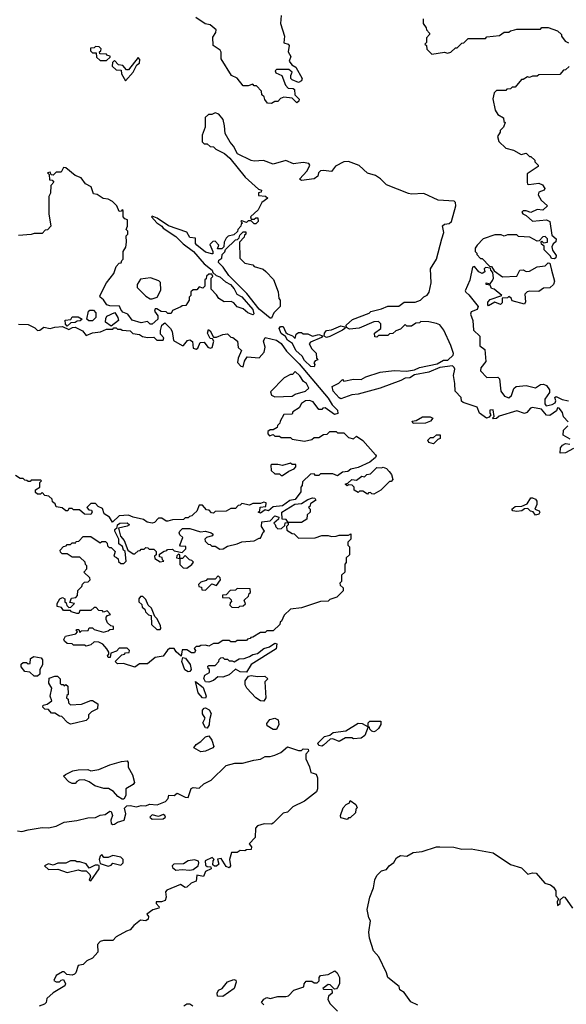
# Model space of a CAD drawing. Extents: x 2673034 to 2765626, y 830478 to 954748.
# Tile 121 of 126: x 2709222 to 2712700, y 934054 to 940320. Entities that reach past the tile are written whole.
import ezdxf

# ---------------------------------------------------------------- set-up
doc = ezdxf.new("R2010")
doc.units = 0

msp = doc.modelspace()

# ---------------------------------------------------------------- linework, layer by layer
at = {"layer": '0CON05XD'}
for points in [[(2710885, 940346.2), (2710880.6, 940295), (2710906.2, 940215), (2710903, 940173), (2710930, 940165), (2710937.5, 940155), (2710930, 940115), (2710947.5, 940085), (2710937.5, 940055), (2710953.6, 940033.6), (2710978.3, 940018.3), (2711020, 939945), (2711015, 939930), (2710995, 939920), (2710955, 939937.5), (2710947.5, 939945), (2710947.5, 939965), (2710956.4, 939986.4), (2710935, 940002.5), (2710855, 940002.5), (2710847.5, 939995), (2710851.7, 939981.7), (2710890, 939965), (2710913, 939903), (2710930, 939885), (2710961.7, 939881.7), (2710970, 939875), (2710972.5, 939842.5), (2711000, 939815), (2710998.3, 939801.7), (2710985, 939790), (2710955, 939820), (2710902.5, 939827.5), (2710881.7, 939818.3), (2710865, 939800), (2710845, 939800), (2710825, 939787.5), (2710798.3, 939788.3), (2710781.7, 939811.7), (2710778.3, 939828.3), (2710761.7, 939841.7), (2710760, 939865), (2710728.3, 939898.3), (2710715, 939900), (2710705, 939910), (2710675, 939900), (2710645, 939900), (2710605, 939947.5), (2710570, 939965), (2710505, 940070), (2710503.3, 940113.3), (2710497.5, 940125), (2710453.8, 940155), (2710450.7, 940209.3), (2710470.7, 940239.3), (2710472.5, 940255), (2710435, 940287.5), (2710403, 940293), (2710342.5, 940335)], [(2711790, 940325), (2711790, 940295), (2711808.3, 940268.3), (2711810, 940255), (2711830, 940235), (2711830, 940225), (2711810, 940205), (2711810, 940175), (2711800, 940165), (2711810, 940155), (2711811.7, 940131.7), (2711845, 940100), (2711925, 940112.5), (2711945, 940107.5), (2711965, 940112.5), (2711995, 940140), (2712005, 940140), (2712035, 940170), (2712048.3, 940171.7), (2712075, 940200), (2712185, 940200), (2712195, 940210), (2712275, 940220), (2712305, 940240), (2712335, 940240), (2712345, 940250), (2712370, 940255)], [(2712370, 940255), (2712385, 940260), (2712535, 940260), (2712545, 940270), (2712585, 940270), (2712645, 940250), (2712670, 940225), (2712670, 940215), (2712693.6, 940183.6), (2712715, 940172.5)], [(2709775, 940060), (2709798.3, 940081.7), (2709798.3, 940088.3), (2709781.7, 940091.7), (2709775, 940100), (2709731.7, 940101.7), (2709730, 940115), (2709738.3, 940121.7), (2709740, 940135), (2709728.3, 940148.3), (2709705, 940150), (2709695, 940140), (2709671.7, 940138.3), (2709671.7, 940121.7), (2709685, 940110), (2709708.3, 940108.3), (2709711.7, 940081.7), (2709735, 940060), (2709775, 940060)], [(2709895, 939930), (2709945, 939986.7), (2709966.7, 940033.3), (2709985, 940042.5), (2709986.1, 940066.1), (2709975, 940080), (2709915, 940000), (2709901.7, 940001.7), (2709878.3, 940028.3), (2709851.7, 940031.7), (2709825, 940060), (2709811.7, 940048.3), (2709810, 940025), (2709835, 940000), (2709868.3, 939998.3), (2709870, 939975), (2709895, 939930)], [(2712718.3, 940021.7), (2712695, 940000), (2712681.7, 939998.3), (2712658.3, 939971.7), (2712525, 939970), (2712515, 939960), (2712485, 939960), (2712465, 939952.5), (2712453, 939957), (2712425, 939940), (2712415, 939940), (2712375, 939890), (2712355, 939890), (2712345, 939880), (2712321.7, 939878.3), (2712315, 939870), (2712255, 939870), (2712240, 939855), (2712233, 939817), (2712247.5, 939745), (2712265, 939717.5), (2712300, 939695), (2712303, 939673), (2712310, 939665), (2712300, 939635), (2712280, 939615), (2712280, 939605), (2712263, 939577), (2712270, 939545), (2712315, 939502.5), (2712365, 939490), (2712413, 939463), (2712445, 939470), (2712465, 939450), (2712475, 939450), (2712500, 939425), (2712500, 939415), (2712510, 939405), (2712520, 939395), (2712520, 939385), (2712451.7, 939338.3), (2712450, 939285), (2712454, 939274), (2712461.7, 939271.7), (2712525, 939280), (2712549.3, 939269.3), (2712562.5, 939245), (2712560, 939235), (2712525, 939222.5), (2712520, 939205), (2712540.7, 939170.7), (2712580, 939135), (2712551.7, 939108.3), (2712515, 939111.2), (2712475, 939093.3), (2712445, 939103.3), (2712425, 939102.5), (2712417.5, 939095), (2712422.5, 939085), (2712445, 939073.8), (2712485, 939038.8), (2712575, 939046), (2712596.2, 939036.2), (2712608.3, 938948.3), (2712636.2, 938925), (2712633.6, 938906.4), (2712616.7, 938893.3), (2712607.5, 938875), (2712613, 938853), (2712635, 938820), (2712632.5, 938805), (2712625, 938797.5), (2712605, 938800), (2712600, 938815), (2712560, 938855), (2712558.3, 938878.3), (2712541.7, 938891.7), (2712540, 938905), (2712545, 938910), (2712555, 938900), (2712580, 938905), (2712580, 938925), (2712565, 938940), (2712551.7, 938938.3), (2712528.3, 938911.7), (2712515, 938910), (2712467, 938937), (2712395, 938940), (2712385, 938950), (2712325, 938950), (2712305, 938942.5), (2712285, 938950), (2712245, 938950), (2712170, 938925), (2712132.5, 938885), (2712120, 938865), (2712120, 938845), (2712130, 938835), (2712130, 938825), (2712155, 938800), (2712165, 938800), (2712211.7, 938751.7), (2712225, 938750), (2712241.7, 938721.7), (2712295, 938682.5), (2712385, 938687.5), (2712403.8, 938726.2), (2712425, 938727.5), (2712445, 938717.5), (2712465, 938720), (2712515, 938747.5), (2712565, 938753.3), (2712585, 938773.3), (2712595, 938770), (2712606.2, 938725), (2712625.7, 938655.7), (2712618.8, 938635), (2712595, 938614), (2712555, 938611.2), (2712525, 938591.2), (2712465, 938593.3), (2712451.7, 938588.3), (2712436.7, 938573.3), (2712440, 938525), (2712435, 938510), (2712355, 938530), (2712348.3, 938548.3), (2712335, 938557.5), (2712325, 938550), (2712291.7, 938548.3), (2712291.7, 938518.3), (2712281.7, 938508.3), (2712245, 938522.5), (2712205, 938500), (2712200, 938505), (2712201.7, 938521.7), (2712215, 938540), (2712290, 938565), (2712240, 938605), (2712225, 938610), (2712215, 938630), (2712190, 938635), (2712190, 938645), (2712215, 938640), (2712230.7, 938659.3), (2712237.5, 938675), (2712231.7, 938711.7), (2712220, 938725), (2712218.3, 938738.3), (2712185, 938742.5), (2712177.5, 938735), (2712181.2, 938715), (2712164.5, 938704.5), (2712142.5, 938715), (2712115, 938750), (2712102.5, 938745), (2712087.1, 938662.9), (2712057.5, 938595), (2712060, 938585), (2712079.5, 938569.5), (2712140, 938495), (2712132.5, 938475), (2712095, 938460), (2712090, 938445), (2712104.3, 938405), (2712110, 938345), (2712150, 938305), (2712150, 938245), (2712181.7, 938221.7), (2712188, 938145), (2712156, 938105), (2712153.8, 938085), (2712195, 938042.5), (2712265, 938044.2), (2712275.7, 938035), (2712283.3, 937955), (2712307.5, 937925), (2712333.6, 937913.6), (2712350.7, 937929.3), (2712366.4, 937973.6), (2712380, 937985), (2712445, 937991.4), (2712503, 937977), (2712535, 937997.5), (2712555, 938000), (2712575, 937992.5), (2712593.3, 937965), (2712592.5, 937947.5), (2712563.3, 937905), (2712562.5, 937875), (2712571.7, 937861.7), (2712610, 937870), (2712629.3, 937880.7), (2712633.3, 937895), (2712627.5, 937915), (2712635, 937922.5), (2712673.6, 937903.6), (2712715, 937893.3)], [(2712711.7, 937761.7), (2712683, 937793), (2712675, 937820), (2712655, 937847.5), (2712645, 937850), (2712638.3, 937831.7), (2712595, 937800), (2712575, 937802.5), (2712541.7, 937841.7), (2712485, 937852.5), (2712471.7, 937848.3), (2712449.5, 937820.5), (2712435, 937813.3), (2712385, 937830), (2712273.6, 937796.4), (2712255, 937782.5), (2712235, 937780), (2712230, 937785), (2712240, 937795), (2712235, 937837.5), (2712212.5, 937835), (2712212.5, 937815), (2712220, 937805), (2712210, 937790), (2712193, 937783), (2712147.5, 937815), (2712133, 937853), (2712043.6, 937883.6), (2712032.5, 937892.5), (2712030, 937915), (2711992, 937955), (2711991.2, 938005), (2711982, 938055), (2711991.2, 938095), (2711987.5, 938107.5), (2711975, 938116.2), (2711895, 938106.7), (2711825, 938077.5), (2711735, 938060), (2711705, 938040.8), (2711675, 938038.8), (2711646.9, 938023.1), (2711515, 937976), (2711375, 937936), (2711335, 937933.3), (2711265, 937907.5), (2711255, 937913.3), (2711216.7, 937955), (2711210, 937985), (2711253, 938007), (2711275, 938030), (2711285, 938020), (2711345, 938032.5), (2711395, 938030), (2711425, 938046.7), (2711515, 938076.2), (2711605, 938086.7), (2711683, 938083), (2711735, 938092.5), (2711765, 938106.7), (2711879.3, 938130.7), (2711917.7, 938152.3), (2711946.4, 938153.6), (2711980, 938185), (2711982.5, 938195), (2711965.8, 938245.8), (2711920, 938345), (2711895, 938377.5), (2711875, 938387.5), (2711825, 938397.5), (2711775, 938400), (2711765, 938390), (2711741.7, 938388.3), (2711715, 938370), (2711685, 938370), (2711675, 938380), (2711645, 938350), (2711615, 938340), (2711597, 938323), (2711575, 938320), (2711565, 938310), (2711505, 938310), (2711495, 938300), (2711481.7, 938301.7), (2711480, 938325), (2711520, 938355), (2711520, 938385), (2711505, 938400), (2711475, 938397.5), (2711383, 938357), (2711320.7, 938350.7), (2711301.7, 938361.7), (2711300, 938375), (2711338.8, 938411.2), (2711445, 938453.3), (2711456.2, 938463.8), (2711525, 938480), (2711565, 938496.7), (2711635, 938496.7), (2711668.1, 938521.9), (2711738.3, 938521.7), (2711772.5, 938535), (2711793.6, 938556.4), (2711815, 938567.5), (2711827.5, 938585), (2711841.2, 938645), (2711836.2, 938735), (2711874.2, 938795), (2711907.5, 938925), (2711920, 938965), (2711911.7, 939008.3), (2711925, 939018.8), (2711955, 939023.3), (2711968.8, 939035), (2711998, 939135), (2711996, 939156), (2711986, 939166), (2711885, 939171.2), (2711793, 939213), (2711715, 939208.8), (2711695, 939213.8), (2711555, 939270), (2711517.3, 939307.3), (2711485, 939328.8), (2711435, 939343.8), (2711382.3, 939392.3), (2711315, 939416.7), (2711285, 939416), (2711232.5, 939387.5), (2711206.4, 939353.6), (2711155, 939361.2), (2711135, 939358), (2711122.5, 939345), (2711120, 939325), (2711095, 939307.5), (2711015, 939297.5), (2711002.5, 939305), (2711051.1, 939358.9), (2711068, 939395), (2711062.5, 939405), (2711025, 939411.2), (2710965, 939402.5), (2710915, 939423.3), (2710835, 939400), (2710773, 939423), (2710715, 939418.8), (2710695, 939423.8), (2710607, 939467), (2710582.5, 939515), (2710560.5, 939540.5), (2710528.8, 939595), (2710525.8, 939645), (2710515.7, 939685.7), (2710488.8, 939718.8), (2710465, 939726.2), (2710445, 939717.5), (2710423, 939717), (2710403, 939697), (2710402.5, 939635), (2710382.5, 939585), (2710383, 939543), (2710395, 939530), (2710415, 939530), (2710433, 939513), (2710455, 939510), (2710470, 939495), (2710525, 939467.5), (2710559.3, 939439.3), (2710657, 939317), (2710741.7, 939241.7), (2710760, 939235), (2710758.3, 939221.7), (2710741.7, 939218.3), (2710741.7, 939201.7), (2710787, 939197), (2710800, 939185), (2710763.6, 939156.4), (2710740, 939110), (2710690, 939065), (2710695, 939050), (2710715, 939050), (2710725, 939060), (2710738.3, 939058.3), (2710740, 939035), (2710725, 939020), (2710715, 939020), (2710695, 939040), (2710675, 939040), (2710665, 939030), (2710635, 939040), (2710630, 939035), (2710640, 939025), (2710631.7, 939018.3), (2710630, 939005), (2710610, 938985), (2710608.3, 938971.7), (2710585, 938950), (2710548.3, 938941.7), (2710535, 938930), (2710522.5, 938905), (2710520, 938875), (2710508.3, 938861.7), (2710481.7, 938861.7), (2710490, 938885), (2710465, 938910), (2710451.7, 938908.3), (2710431.7, 938888.3), (2710450, 938845), (2710450, 938830), (2710445, 938830), (2710405, 938840.8), (2710348.8, 938885), (2710340, 938895), (2710340, 938930), (2710304.4, 938934.4), (2710285, 938968), (2710168.3, 939008.3), (2710096.8, 939056.8)], [(2710096.8, 939056.8), (2710065, 939070), (2710060, 939065), (2710095, 939027.5), (2710126.4, 939006.4), (2710135, 938992.5), (2710215, 938941.2), (2710262.7, 938892.7), (2710328.8, 938845), (2710396.7, 938766.7), (2710447.5, 938725), (2710451.7, 938711.7), (2710471.7, 938691.7), (2710495, 938682.5), (2710531.2, 938651.2), (2710563.3, 938635), (2710587.3, 938607.3), (2710603.6, 938573.6), (2710635, 938556.2), (2710705.6, 938475.6), (2710712.5, 938447.5), (2710705, 938442.5), (2710674.2, 938454.2), (2710645, 938480), (2710605, 938492.5), (2710585, 938517.5), (2710567, 938527), (2710523.6, 938523.6), (2710490, 938545), (2710475, 938570), (2710440, 938605), (2710440, 938675), (2710450, 938685), (2710445, 938700), (2710425, 938700), (2710411.7, 938688.3), (2710408.3, 938671.7), (2710400, 938665), (2710400, 938625), (2710388.3, 938611.7), (2710365, 938620), (2710348.3, 938601.7), (2710325, 938600), (2710311.7, 938588.3), (2710310, 938565), (2710300, 938555), (2710300, 938535), (2710278.3, 938501.7), (2710255, 938500), (2710248.3, 938491.7), (2710195, 938470), (2710185, 938450), (2710165, 938450), (2710155, 938460), (2710123, 938463), (2710095, 938480), (2710085, 938480), (2710080, 938465), (2710100, 938435), (2710100, 938415), (2710065, 938382.5), (2710051.7, 938381.7), (2710035, 938400), (2709995, 938390), (2709937.5, 938407.5), (2709910, 938445), (2709877.7, 938457.7), (2709866.2, 938475), (2709856.2, 938496.2), (2709795, 938498.8), (2709775.9, 938505.9), (2709755, 938536.7), (2709733.6, 938553.6), (2709733, 938563), (2709773.9, 938646.1), (2709820, 938705), (2709835, 938750), (2709855, 938770), (2709868.3, 938771.7), (2709871.7, 938788.3), (2709880, 938795), (2709880, 938845), (2709897, 938873), (2709902.5, 938905), (2709900, 938945), (2709910, 938955), (2709910, 938975), (2709900, 938985), (2709907.5, 939005), (2709907, 939047), (2709891.7, 939051.7), (2709880, 939065), (2709880, 939105), (2709875, 939110), (2709868.3, 939101.7), (2709855, 939100), (2709840, 939135), (2709813, 939163), (2709785, 939177.5), (2709753, 939183), (2709715, 939206.7), (2709691.7, 939211.7), (2709676, 939256), (2709640, 939275), (2709613, 939313), (2709575, 939327.5), (2709515, 939377.5), (2709501.7, 939378.3), (2709485, 939350), (2709455, 939350), (2709435, 939330), (2709421.7, 939331.7), (2709415, 939350), (2709400, 939345), (2709410, 939335), (2709411.7, 939301.7), (2709428.3, 939298.3), (2709440, 939285), (2709420, 939265), (2709417.5, 939215), (2709407.5, 939195), (2709407.5, 939085), (2709420, 939005), (2709398.3, 938981.7), (2709385, 938980), (2709365, 938960), (2709315, 938960), (2709295, 938952.5), (2709215, 938947.5)], [(2710825, 938420), (2710815, 938420), (2710746.8, 938476.8), (2710666.4, 938576.4), (2710551.9, 938691.9), (2710515.9, 938745.9), (2710487.5, 938775), (2710490, 938790), (2710508.3, 938801.7), (2710510, 938825), (2710527, 938843), (2710531.7, 938858.3), (2710595, 938920), (2710608.3, 938921.7), (2710618.3, 938931.7), (2710621.7, 938948.3), (2710645, 938970), (2710660, 938970), (2710660, 938955), (2710651.7, 938948.3), (2710650, 938935), (2710620, 938905), (2710621.7, 938801.7), (2710655, 938770), (2710705, 938760), (2710715, 938750), (2710771.7, 938731.7), (2710788.3, 938718.3), (2710837, 938667), (2710867, 938587), (2710870, 938545), (2710880, 938535), (2710880, 938495), (2710840, 938455), (2710825, 938420)], [(2710065, 938542.5), (2710096.4, 938553.6), (2710120.7, 938599.3), (2710117, 938647), (2710107, 938657), (2710055, 938677.5), (2709991.7, 938668.3), (2709970, 938635), (2709970, 938615), (2710025, 938560), (2710053, 938543), (2710065, 938542.5)], [(2709663, 938403), (2709650, 938415), (2709660, 938465), (2709668.3, 938471.7), (2709691.7, 938471.7), (2709707.5, 938455), (2709707.5, 938425), (2709685, 938403.3), (2709663, 938403)], [(2709805, 938370), (2709767.5, 938395), (2709770.7, 938419.3), (2709777, 938433), (2709827.5, 938457.5), (2709847.5, 938425), (2709850, 938405), (2709805, 938370)], [(2709215, 938382.5), (2709275, 938380), (2709318.3, 938358.3), (2709335, 938342.5), (2709350, 938345), (2709375, 938363.3), (2709415, 938353.8), (2709445, 938363.3), (2709495, 938367.5), (2709535, 938347.5), (2709558.3, 938361.7), (2709575, 938363.8), (2709620.8, 938340.8), (2709645, 938310), (2709685, 938326.7), (2709736.1, 938333.9), (2709775, 938350), (2709815, 938350), (2709821.7, 938358.3), (2709835, 938360), (2709845, 938350), (2709865, 938350), (2709873.6, 938343.6), (2709925, 938340), (2709943, 938323), (2709985, 938317.5), (2710003, 938303), (2710035, 938297.5), (2710075, 938300), (2710095, 938280), (2710135, 938280), (2710140, 938295), (2710118.3, 938318.3), (2710117, 938343), (2710127.5, 938375), (2710145, 938390), (2710182.5, 938355), (2710192.5, 938335), (2710201.7, 938278.3), (2710255, 938247.5), (2710265, 938247.5), (2710290.7, 938279.3), (2710305, 938282.5), (2710322.5, 938272.5), (2710325, 938230), (2710345, 938222.5), (2710355, 938230), (2710370, 938265), (2710395, 938267.5), (2710420, 938235), (2710435, 938230), (2710446.1, 938233.9), (2710457.5, 938275), (2710448.3, 938288.3), (2710435, 938290), (2710417.5, 938325), (2710422.5, 938347.5), (2710435, 938340), (2710455, 938300), (2710475, 938300), (2710515, 938317.5), (2710545, 938320), (2710565, 938300), (2710578.3, 938298.3), (2710607.5, 938275), (2710613, 938233), (2710632.5, 938215), (2710612.5, 938165), (2710608.3, 938138.3), (2710630, 938115), (2710645, 938110), (2710653, 938147), (2710670, 938175), (2710745, 938167.5), (2710777.5, 938205), (2710783.3, 938235), (2710773.6, 938273.6), (2710785, 938297.5), (2710855, 938281.2), (2710885, 938258.8), (2710920.5, 938210.5), (2710999.5, 938129.5), (2711185, 937912), (2711209.5, 937869.5), (2711243.8, 937835), (2711246.7, 937813.3), (2711225, 937807.5), (2711165, 937850), (2711151.7, 937848.3), (2711145, 937840), (2711125, 937840), (2711088.3, 937888.3), (2711067, 937897), (2711040, 937895), (2711015, 937876.7), (2710999.3, 937850.7), (2710960, 937825), (2710955, 937810), (2710903.6, 937806.4), (2710880, 937765), (2710878.3, 937751.7), (2710861.7, 937738.3), (2710860, 937725), (2710835, 937710), (2710815, 937710), (2710801.7, 937698.3), (2710800, 937685), (2710811.7, 937671.7), (2710835, 937680), (2710845, 937670), (2710875, 937670), (2710885, 937660), (2710945, 937660), (2710955, 937650), (2711035, 937637.5), (2711081.7, 937648.3), (2711095, 937660), (2711125, 937660), (2711155, 937680), (2711178.3, 937681.7), (2711195, 937700), (2711235, 937700), (2711245, 937690), (2711285, 937690), (2711315, 937660), (2711345, 937652.5), (2711365, 937670), (2711405, 937641.2), (2711485, 937551.2), (2711489.2, 937545), (2711485, 937533.8), (2711450, 937505), (2711375, 937470.8), (2711330, 937460), (2711310, 937445), (2711275, 937440), (2711245, 937417.5), (2711215, 937430), (2711135, 937430), (2711125, 937420), (2711105, 937420), (2711095, 937430), (2711071.7, 937428.3), (2711021.7, 937378.3), (2711020, 937355), (2711010, 937345), (2711010, 937315), (2710975, 937266.7), (2710940.5, 937259.5), (2710895, 937226.7), (2710835, 937220), (2710805, 937193.3), (2710785, 937200), (2710755, 937180), (2710740, 937185), (2710750, 937195), (2710751.7, 937218.3), (2710788.3, 937221.7), (2710790, 937245), (2710775, 937250), (2710755, 937240), (2710705, 937240), (2710685, 937230), (2710635, 937240), (2710625, 937230), (2710611.7, 937228.3), (2710595, 937210), (2710565, 937210), (2710535, 937192.5), (2710465, 937190), (2710455, 937180), (2710441.7, 937181.7), (2710428.3, 937198.3), (2710411.7, 937201.7), (2710385, 937230), (2710365, 937230), (2710348.3, 937191.7), (2710330, 937175), (2710318.3, 937161.7), (2710301.7, 937158.3), (2710295, 937150), (2710275, 937150), (2710265, 937140), (2710195, 937137.5), (2710165, 937127.5), (2710155, 937127.5), (2710127, 937147), (2710105, 937147.5), (2710079.4, 937120.6), (2710065, 937116), (2710032.7, 937122.7), (2710008.8, 937138.8), (2709945, 937153.8), (2709915, 937167.5), (2709855, 937163.3), (2709813, 937123), (2709793.8, 937155), (2709758.8, 937175), (2709749.3, 937209.3), (2709721.7, 937221.7), (2709705, 937240), (2709675, 937240), (2709650, 937215), (2709661.7, 937201.7), (2709678.3, 937198.3), (2709682.5, 937185), (2709675, 937170), (2709633.8, 937173.8), (2709601.7, 937201.7), (2709565, 937200), (2709555, 937210), (2709535, 937210), (2709527.5, 937195), (2709515, 937193.3), (2709492.5, 937212.5), (2709455, 937220), (2709448.3, 937238.3), (2709431.7, 937251.7), (2709428.3, 937268.3), (2709408.3, 937288.3), (2709381.7, 937291.7), (2709365, 937310), (2709355, 937300), (2709335, 937300), (2709321.7, 937311.7), (2709321.7, 937328.3), (2709350, 937345), (2709350, 937375), (2709360, 937385), (2709355, 937390), (2709295, 937390), (2709288.3, 937381.7), (2709275, 937380), (2709268.3, 937388.3), (2709255, 937390), (2709245, 937400), (2709225, 937400), (2709195, 937420)], [(2709525, 938370), (2709513, 938383), (2709511.7, 938408.3), (2709548.3, 938411.7), (2709555, 938430), (2709595, 938430), (2709620, 938415), (2709607, 938403), (2709588.3, 938401.7), (2709575, 938392.5), (2709548.3, 938391.7), (2709525, 938370)], [(2711175, 938297.5), (2711160, 938305), (2711161.2, 938325), (2711175, 938341.2), (2711205, 938346), (2711265, 938371.2), (2711290, 938365), (2711290, 938355), (2711276.2, 938343.8), (2711195, 938303.3), (2711175, 938297.5)], [(2711095, 938110), (2711075, 938113.8), (2711035, 938150), (2711019.2, 938179.2), (2710978.8, 938215), (2710958.3, 938258.3), (2710925, 938281.2), (2710913.8, 938303.8), (2710885, 938323.8), (2710872.5, 938355), (2710881.7, 938368.3), (2710898.3, 938368.3), (2710915, 938330), (2710925, 938320), (2710958.3, 938308.3), (2710975, 938290), (2710981.7, 938318.3), (2710995, 938330), (2711015, 938330), (2711025, 938320), (2711055, 938320), (2711085, 938306.7), (2711125.8, 938315.8), (2711148.3, 938308.3), (2711143.3, 938296.7), (2711073, 938267), (2711063, 938257), (2711080, 938225), (2711108.3, 938198.3), (2711110, 938165), (2711120, 938155), (2711101.7, 938148.3), (2711093, 938137), (2711100, 938125), (2711095, 938110)], [(2710845, 937920), (2710955, 937923.8), (2710975, 937937.5), (2711040, 937955), (2711062.5, 937975), (2711046.7, 938005), (2711028.3, 938018.3), (2711005, 938052.5), (2710975, 938080), (2710957, 938063), (2710945, 938062.5), (2710905, 938040), (2710818.3, 937951.7), (2710825, 937930), (2710845, 937920)], [(2711725, 937750), (2711720, 937765), (2711745, 937770), (2711785, 937793.3), (2711833, 937793), (2711850, 937785), (2711836.7, 937765), (2711805, 937752), (2711725, 937750)], [(2712725, 937650), (2712680, 937675), (2712683, 937707), (2712710, 937735)], [(2711855, 937620), (2711825, 937630), (2711820, 937645), (2711835, 937660), (2711855, 937660), (2711875, 937677.5), (2711898.3, 937678.3), (2711897.5, 937655), (2711881.7, 937648.3), (2711855, 937620)], [(2712745, 937590), (2712695, 937562.5), (2712661.7, 937561.7), (2712662.5, 937595), (2712675, 937612.5), (2712695, 937622.5), (2712721.7, 937618.3)], [(2710895, 937420), (2710935, 937447.5), (2710968.3, 937461.7), (2710980, 937475), (2710978.3, 937488.3), (2710955, 937490), (2710945, 937497.5), (2710895, 937482.5), (2710865, 937490), (2710825, 937490), (2710820, 937485), (2710821.7, 937451.7), (2710845, 937430), (2710875, 937430), (2710885, 937420), (2710895, 937420)], [(2711475, 937300), (2711461.7, 937301.7), (2711455, 937310), (2711441.7, 937308.3), (2711435, 937300), (2711405, 937320), (2711385, 937320), (2711375, 937310), (2711350, 937325), (2711350, 937345), (2711338.3, 937358.3), (2711315, 937360), (2711305, 937352.5), (2711292.5, 937365), (2711310, 937370), (2711335, 937393.3), (2711365, 937390), (2711400, 937415), (2711415, 937410), (2711430, 937425), (2711455, 937430), (2711495, 937470), (2711525, 937467.5), (2711535, 937472.5), (2711555, 937463.8), (2711573.8, 937445), (2711588, 937425), (2711596.7, 937393.3), (2711585, 937380), (2711575, 937380), (2711520, 937325), (2711475, 937300)], [(2711015, 937120), (2710930, 937120), (2710918.3, 937138.3), (2710891.7, 937141.7), (2710890, 937185), (2710972.3, 937237.7), (2711015, 937240), (2711055, 937266.2), (2711085, 937276.2), (2711100, 937275), (2711107, 937263), (2711071.7, 937238.3), (2711068.3, 937221.7), (2711060, 937215), (2711070, 937205), (2711070, 937185), (2711051.7, 937168.3), (2711048.3, 937141.7), (2711015, 937120)], [(2712505, 937167.5), (2712488.3, 937188.3), (2712473, 937193), (2712455, 937210), (2712435, 937207.5), (2712416.1, 937193.9), (2712385, 937190), (2712360, 937195), (2712352.5, 937205), (2712375, 937221.2), (2712416.7, 937223.3), (2712450.7, 937239.3), (2712473.6, 937276.4), (2712485, 937277.5), (2712505, 937267.5), (2712512.5, 937255), (2712512.5, 937235), (2712500, 937205), (2712527.5, 937195), (2712532.5, 937185), (2712525, 937172.5), (2712505, 937167.5)], [(2709955, 936200), (2709881.7, 936221.7), (2709845, 936220), (2709830, 936235), (2709871.7, 936278.3), (2709888.3, 936281.7), (2709895, 936290), (2709918.3, 936291.7), (2709920, 936305), (2709905, 936320), (2709855, 936320), (2709838.3, 936301.7), (2709801.7, 936288.3), (2709798.3, 936261.7), (2709785, 936260), (2709780, 936275), (2709788.3, 936281.7), (2709790, 936295), (2709777, 936317), (2709750, 936345), (2709725, 936357.5), (2709695, 936360), (2709675, 936342.5), (2709645, 936332.5), (2709635, 936340), (2709565, 936340), (2709555, 936347.5), (2709525, 936350), (2709506.7, 936365), (2709503.6, 936376.4), (2709513.6, 936396.4), (2709578.3, 936411.7), (2709590, 936425), (2709580, 936435), (2709585, 936440), (2709598.3, 936438.3), (2709605, 936420), (2709615, 936430), (2709658.3, 936431.7), (2709665, 936450), (2709685, 936450), (2709695, 936440), (2709755, 936422.5), (2709785, 936430), (2709795, 936440), (2709818.3, 936441.7), (2709818.3, 936458.3), (2709801.7, 936461.7), (2709781.7, 936481.7), (2709773, 936503), (2709773, 936517), (2709781.7, 936528.3), (2709800, 936535), (2709778.3, 936558.3), (2709755, 936550), (2709748.3, 936558.3), (2709725, 936560), (2709708.3, 936578.3), (2709695, 936580), (2709675, 936560), (2709605, 936560), (2709598.3, 936541.7), (2709585, 936540), (2709551.7, 936551.7), (2709545, 936560), (2709500, 936560), (2709488.3, 936578.3), (2709460, 936585), (2709460, 936605), (2709477.5, 936635), (2709495, 936642.5), (2709510, 936635), (2709510, 936615), (2709518.3, 936608.3), (2709521.7, 936591.7), (2709535, 936580), (2709548.3, 936581.7), (2709570, 936605), (2709541.7, 936611.7), (2709551.7, 936638.3), (2709578.3, 936641.7), (2709590, 936655), (2709591.7, 936688.3), (2709618.3, 936711.7), (2709621.7, 936728.3), (2709635, 936740), (2709658.3, 936741.7), (2709670, 936755), (2709668.3, 936768.3), (2709630, 936805), (2709650, 936825), (2709650, 936845), (2709641.7, 936851.7), (2709638.3, 936868.3), (2709605, 936900), (2709555, 936900), (2709525, 936920), (2709491.7, 936921.7), (2709481.7, 936931.7), (2709480, 936945), (2709501.7, 936968.3), (2709518.3, 936971.7), (2709525, 936980), (2709545, 936980), (2709555, 936990), (2709578.3, 936991.7), (2709581.7, 936998.3), (2709598.3, 937001.7), (2709625, 937030), (2709675, 937030), (2709735, 936990), (2709745, 937000), (2709768.3, 936998.3), (2709778.3, 936988.3), (2709781.7, 936971.7), (2709791.7, 936961.7), (2709805, 936960), (2709830, 936935), (2709820, 936905), (2709838.3, 936898.3), (2709848.3, 936888.3), (2709851.7, 936871.7), (2709865, 936860), (2709885, 936860), (2709900, 936875), (2709892.5, 936935), (2709882.5, 936945), (2709876.7, 936966.7), (2709853.9, 936983.9), (2709853.3, 937013.3), (2709827.5, 937065), (2709827.5, 937075), (2709841.7, 937088.3), (2709843.9, 937106.1), (2709860, 937115), (2709905, 937118), (2709920, 937105), (2709905, 937096.2), (2709850, 937085), (2709863.3, 937033.3), (2709885.9, 937005.9), (2709910, 936945), (2709945, 936920), (2709955, 936920), (2709975, 936940), (2709988.3, 936941.7), (2709995, 936950), (2710015, 936950), (2710025, 936960), (2710038.3, 936958.3), (2710045, 936950), (2710075, 936950), (2710090, 936935), (2710090, 936915), (2710080, 936905), (2710081.7, 936891.7), (2710115, 936870), (2710140, 936875), (2710131.7, 936881.7), (2710128.3, 936898.3), (2710111.7, 936901.7), (2710111.7, 936918.3), (2710141.7, 936938.3), (2710158.3, 936941.7), (2710161.7, 936948.3), (2710195, 936950), (2710205, 936940), (2710255, 936930), (2710278.3, 936951.7), (2710278.3, 936968.3), (2710245, 936970), (2710240, 936975), (2710260, 937025), (2710241.7, 937041.7), (2710237.5, 937055), (2710240, 937065), (2710258.6, 937081.4), (2710305, 937082.5), (2710371.7, 937061.7), (2710405, 937065.8), (2710440, 937055), (2710452.5, 937045), (2710447.5, 937035), (2710410, 937025), (2710400, 937015), (2710401.7, 937001.7), (2710421.7, 936981.7), (2710435, 936980), (2710445, 936970), (2710465, 936970), (2710495, 936950), (2710517, 936953), (2710545, 936970), (2710606.4, 936983.6), (2710635, 936997.5), (2710715, 937002.5), (2710745, 937020), (2710755, 937020), (2710771.7, 937058.3), (2710780, 937065), (2710760, 937095), (2710762.5, 937125), (2710815, 937130), (2710845, 937162.5), (2710870, 937155), (2710868.3, 937141.7), (2710840, 937115), (2710848.3, 937108.3), (2710851.7, 937091.7), (2710865, 937080), (2710888.3, 937081.7), (2710908.3, 937101.7), (2710911.7, 937118.3), (2710930, 937120), (2710930, 937105), (2710920, 937095), (2710921.7, 937071.7), (2710955, 937050), (2710968.3, 937048.3), (2710995, 937020), (2711103, 937023), (2711145, 937037.5), (2711185, 937037.5), (2711205, 937030), (2711235, 937032.5), (2711255, 937040), (2711315, 937040), (2711328.3, 937048.3), (2711330, 937015), (2711310, 936995), (2711310, 936975), (2711320, 936965), (2711320, 936915), (2711300, 936895), (2711300, 936865), (2711290, 936855), (2711290, 936805), (2711270, 936785), (2711270, 936745), (2711260, 936735), (2711261.7, 936721.7), (2711280, 936705), (2711280, 936685), (2711240, 936645), (2711195, 936630), (2711185, 936620), (2711135, 936617.5), (2711015, 936577.5), (2710945, 936567.5), (2710905, 936530), (2710888.3, 936491.7), (2710880, 936485), (2710878.3, 936471.7), (2710835, 936430), (2710795, 936430), (2710785, 936420), (2710755, 936420), (2710705, 936390), (2710691.7, 936388.3), (2710688.3, 936381.7), (2710671.7, 936378.3), (2710665, 936370), (2710605, 936370), (2710595, 936360), (2710565, 936360), (2710555, 936370), (2710515, 936370), (2710485, 936350), (2710455, 936350), (2710425, 936332.5), (2710405, 936340), (2710375, 936337.5), (2710365, 936330), (2710345, 936330), (2710331.7, 936318.3), (2710340, 936305), (2710335, 936290), (2710315, 936290), (2710285, 936310), (2710255, 936310), (2710250, 936270), (2710217, 936297), (2710205, 936317.5), (2710175, 936317.5), (2710161.7, 936308.3), (2710135, 936270), (2710085, 936260), (2710035, 936220), (2709985, 936220), (2709955, 936200)], [(2710285, 936830), (2710318.3, 936851.7), (2710328.3, 936868.3), (2710318.3, 936878.3), (2710301.7, 936881.7), (2710275, 936910), (2710258.3, 936891.7), (2710240, 936890), (2710240, 936915), (2710231.7, 936918.3), (2710221.7, 936908.3), (2710220, 936895), (2710240, 936890), (2710241.7, 936851.7), (2710261.7, 936831.7), (2710285, 936830)], [(2710405, 936690), (2710445, 936730), (2710475, 936720), (2710500, 936755), (2710498.3, 936768.3), (2710485, 936780), (2710465, 936760), (2710415, 936760), (2710408.3, 936751.7), (2710375, 936740), (2710360, 936725), (2710361.7, 936711.7), (2710378.3, 936708.3), (2710381.7, 936691.7), (2710405, 936690)], [(2710615, 936580), (2710621.7, 936588.3), (2710645, 936590), (2710658.3, 936601.7), (2710650, 936625), (2710678.3, 936651.7), (2710681.7, 936668.3), (2710690, 936675), (2710688.3, 936698.3), (2710605, 936700), (2710595, 936690), (2710561.7, 936688.3), (2710535, 936660), (2710511.7, 936658.3), (2710511.7, 936641.7), (2710555, 936640), (2710568.3, 936628.3), (2710570, 936615), (2710561.7, 936608.3), (2710560, 936595), (2710571.7, 936581.7), (2710615, 936580)], [(2710115, 936440), (2710120, 936445), (2710117.5, 936465), (2710095, 936510), (2710081.7, 936521.7), (2710060, 936575), (2710040, 936595), (2710025, 936630), (2710005, 936650), (2709991.7, 936648.3), (2709980, 936635), (2709980, 936615), (2709998.3, 936598.3), (2710001.7, 936581.7), (2710018.3, 936568.3), (2710021.7, 936551.7), (2710041.7, 936531.7), (2710058.3, 936528.3), (2710061.7, 936471.7), (2710095, 936440), (2710115, 936440)], [(2710425, 936103.3), (2710405, 936106.7), (2710393.6, 936126.4), (2710400.7, 936149.3), (2710430, 936165), (2710430, 936185), (2710421.7, 936191.7), (2710420, 936205), (2710425, 936210), (2710465, 936210), (2710490, 936235), (2710491.7, 936248.3), (2710501.7, 936258.3), (2710515, 936260), (2710525, 936250), (2710545, 936250), (2710555, 936240), (2710575, 936240), (2710587, 936233), (2710618.3, 936251.7), (2710650, 936255), (2710685, 936266.2), (2710705, 936280), (2710735, 936286), (2710775, 936319.2), (2710811.7, 936328.3), (2710845, 936352.5), (2710858.3, 936348.3), (2710853, 936317), (2710695, 936216.7), (2710665, 936167.5), (2710625, 936170), (2710595, 936186.7), (2710555, 936151.2), (2710515, 936136.7), (2710483, 936137), (2710455.7, 936114.3), (2710425, 936103.3)], [(2709335, 936142.5), (2709315, 936142.5), (2709287, 936167), (2709255, 936172.5), (2709231.7, 936201.7), (2709231.7, 936218.3), (2709245, 936230), (2709265, 936230), (2709275, 936220), (2709288.3, 936221.7), (2709290, 936255), (2709313, 936267), (2709358.3, 936258.3), (2709367.5, 936245), (2709367.5, 936215), (2709350, 936185), (2709350, 936155), (2709335, 936142.5)], [(2710295, 936170), (2710272.5, 936182.5), (2710253.8, 936235), (2710260, 936260), (2710276.4, 936256.4), (2710306, 936216), (2710312.5, 936185), (2710305, 936172.5), (2710295, 936170)], [(2709545, 935837.5), (2709527, 935847), (2709490, 935885), (2709475, 935887.5), (2709446.4, 935906.4), (2709425, 935907.5), (2709405, 935930), (2709383, 935933), (2709370, 935945), (2709371.7, 935958.3), (2709397, 935963), (2709427.5, 935985), (2709416.7, 936015), (2709427.5, 936065), (2709408.3, 936098.3), (2709410, 936130), (2709445, 936142.5), (2709461.7, 936141.7), (2709480, 936125), (2709480, 936095), (2709485, 936090), (2709498.3, 936088.3), (2709505, 936080), (2709515, 936090), (2709528.3, 936078.3), (2709530, 936025), (2709521.7, 936018.3), (2709520, 936005), (2709530, 935995), (2709531.7, 935971.7), (2709545, 935960), (2709616.1, 935963.9), (2709675, 935987.5), (2709685, 935987.5), (2709720, 935965), (2709717.5, 935935), (2709680, 935915), (2709660, 935895), (2709660, 935875), (2709645, 935860), (2709575, 935842.5), (2709545, 935837.5)], [(2710775, 935984), (2710755, 935986), (2710725, 936003.8), (2710667.5, 936065), (2710657, 936087), (2710657, 936113), (2710677.5, 936142.5), (2710695, 936146.7), (2710735, 936140), (2710781.7, 936141.7), (2710800, 936125), (2710782.5, 936105), (2710787.5, 936005), (2710775, 935984)], [(2710405, 936002.5), (2710385, 936003.3), (2710357.5, 936035), (2710341.7, 936108.3), (2710389.2, 936069.2), (2710407.5, 936015), (2710405, 936002.5)], [(2710415, 935811.2), (2710404.1, 935814.1), (2710386.7, 935845), (2710402.5, 935875), (2710385, 935902.5), (2710384.2, 935925), (2710395, 935938.8), (2710405, 935940), (2710428.3, 935928.3), (2710441.2, 935905), (2710430, 935865), (2710428.3, 935831.7), (2710415, 935811.2)], [(2710855, 935802.5), (2710835, 935802.5), (2710797.5, 935825), (2710795, 935840), (2710813.9, 935866.1), (2710845, 935873.8), (2710866.7, 935865), (2710871.2, 935835), (2710855, 935802.5)], [(2711145, 935697.5), (2711125, 935700), (2711120, 935715), (2711127.5, 935725), (2711161.7, 935758.3), (2711195, 935767.5), (2711216.4, 935783.6), (2711296.4, 935793.6), (2711375, 935842.5), (2711401.7, 935841.7), (2711440, 935820), (2711417.5, 935765), (2711395, 935747.5), (2711345, 935742.5), (2711335, 935750), (2711295, 935750), (2711255, 935726.7), (2711215, 935742.5), (2711198.3, 935741.7), (2711155, 935702.5), (2711145, 935697.5)], [(2711475, 935787.5), (2711461.7, 935791.7), (2711450, 935805), (2711448.3, 935818.3), (2711440, 935820), (2711440, 935845), (2711450, 935855), (2711520, 935855), (2711520, 935835), (2711505, 935810), (2711485, 935792.5), (2711475, 935787.5)], [(2710375, 935660), (2710330, 935685), (2710345, 935707.5), (2710374.1, 935725.9), (2710403.6, 935756.4), (2710425, 935763.3), (2710445.6, 935735.6), (2710457.5, 935695), (2710450, 935685), (2710405, 935664.2), (2710375, 935660)], [(2709208.3, 935158.3), (2709235, 935153.3), (2709275, 935163.8), (2709365, 935178.8), (2709405, 935176.2), (2709455, 935186.7), (2709505, 935213.3), (2709585, 935223.3), (2709655, 935240), (2709705, 935242.5), (2709735, 935257.5), (2709765, 935262.5), (2709795, 935282.5), (2709805, 935280), (2709812.5, 935255), (2709802.5, 935225), (2709803.3, 935205), (2709815, 935197.5), (2709825, 935200), (2709845, 935212.5), (2709887.5, 935225), (2709896.7, 935265), (2709888.3, 935301.7), (2709903, 935317), (2709925, 935320), (2709965, 935310), (2709995, 935320), (2710025, 935317.5), (2710047, 935327), (2710096.4, 935323.6), (2710150, 935345), (2710167, 935363), (2710170, 935385), (2710205, 935382.5), (2710225, 935396.7), (2710275, 935372.5), (2710295, 935370), (2710313.6, 935426.4), (2710325, 935432.5), (2710365, 935430), (2710393, 935457), (2710440.5, 935479.5), (2710535, 935572.5), (2710591.7, 935588.3), (2710640.7, 935589.3), (2710711.7, 935608.3), (2710755, 935613.3), (2710785, 935630), (2710815, 935630), (2710845, 935638.8), (2710884.1, 935655.9), (2710925, 935692.5), (2710995, 935670), (2711015, 935670), (2711025, 935680), (2711058.3, 935678.3), (2711060, 935665), (2711042.5, 935645), (2711043.3, 935615), (2711066.7, 935565), (2711075, 935530), (2711090, 935525), (2711108.3, 935518.3), (2711117.5, 935495), (2711116.7, 935425), (2711110, 935405), (2711033.6, 935346.4), (2710959.5, 935310.5), (2710925, 935277.5), (2710899.3, 935270.7), (2710835, 935206.2), (2710825, 935201.2), (2710778.3, 935201.7), (2710735, 935190), (2710722.5, 935175), (2710720, 935115), (2710682.5, 935075), (2710697.5, 935055), (2710695, 935040), (2710665, 935037.5), (2710655, 935030), (2710625, 935032.5), (2710605, 935020), (2710570.7, 935019.3), (2710557.5, 934975), (2710562.5, 934935), (2710555, 934922.5), (2710535, 934930), (2710505, 934982.5), (2710481.7, 934978.3), (2710490, 934945), (2710475, 934932.5), (2710462.5, 934932.5), (2710451.7, 934941.7), (2710452.5, 934967.5), (2710460, 934975), (2710447, 934987), (2710403, 934967), (2710405, 934940), (2710415, 934930), (2710438.3, 934928.3), (2710440, 934915), (2710405, 934900), (2710392.5, 934867.5), (2710350, 934875), (2710345, 934837.5), (2710312.5, 934825), (2710285, 934800), (2710275, 934797.5), (2710245, 934816.7), (2710159.3, 934780.7), (2710150.7, 934769.3), (2710153.3, 934735), (2710147.5, 934715), (2710125, 934706.7), (2710090, 934705), (2710090, 934695), (2710110, 934675), (2710107.5, 934665), (2710070, 934655), (2710031.7, 934628.3), (2710042.5, 934612.5), (2710040, 934595), (2710025, 934584.2), (2709991.7, 934588.3), (2709947.5, 934555), (2709925, 934527.5), (2709900.7, 934519.3), (2709836.4, 934483.6), (2709815, 934460), (2709755, 934460), (2709735, 934452.5), (2709717.5, 934435), (2709720, 934385), (2709685, 934347.5), (2709649.3, 934330.7), (2709625, 934307.5), (2709595, 934300), (2709580, 934255), (2709570, 934245), (2709555, 934240), (2709522.5, 934242.5), (2709505, 934260), (2709495, 934260), (2709453.6, 934236.4), (2709440, 934205), (2709455, 934197.5), (2709475, 934197.5), (2709485, 934207.5), (2709501.7, 934211.7), (2709513.3, 934185), (2709509.5, 934170.5), (2709435, 934126.7), (2709395, 934090), (2709390, 934065), (2709380, 934055), (2709345, 934042.5)], [(2709885, 935360), (2709875, 935360), (2709847, 935377), (2709818.3, 935408.3), (2709786.4, 935426.4), (2709757, 935427), (2709700, 935445), (2709665, 935470), (2709631.7, 935481.7), (2709600.7, 935479.3), (2709585, 935472.5), (2709575, 935460), (2709555, 935460), (2709535, 935470), (2709500, 935505), (2709513, 935517), (2709560.7, 935539.3), (2709595, 935546.7), (2709655, 935547.5), (2709675, 935540), (2709725, 935547.5), (2709795, 935577.5), (2709870.7, 935599.3), (2709905, 935602.5), (2709913, 935593), (2709912.7, 935562.7), (2709940, 935515), (2709952.5, 935465), (2709945, 935452.5), (2709897.5, 935425), (2709896.4, 935383.6), (2709885, 935360)], [(2711305, 935230), (2711265, 935240), (2711262.5, 935255), (2711280, 935305), (2711300, 935325), (2711320, 935335), (2711325, 935350), (2711360, 935325), (2711370, 935305), (2711360, 935295), (2711358.3, 935271.7), (2711325, 935240), (2711315, 935240), (2711305, 935230)], [(2710065, 935232.5), (2710135, 935233.3), (2710150, 935245), (2710146.4, 935256.4), (2710135, 935262.5), (2710105, 935250), (2710065, 935260), (2710050, 935245), (2710065, 935232.5)], [(2711443.9, 934513.9), (2711453.3, 934585), (2711443.3, 934605), (2711432.9, 934657.1), (2711450, 934735), (2711473.3, 934795), (2711481.2, 934845), (2711495, 934873.3), (2711525, 934902.5), (2711555, 934912.5), (2711572.5, 934935), (2711603, 934957), (2711620, 934985), (2711645, 935000), (2711685, 934996.7), (2711725, 935020), (2711783, 935027), (2711875, 935056.7), (2711895, 935056.7), (2711985, 935054), (2712035, 935041.2), (2712095, 935042.5), (2712235, 935016.7), (2712343.9, 934943.9), (2712415, 934922.5), (2712455, 934882.5), (2712485, 934890), (2712507.7, 934887.7), (2712562.5, 934825), (2712600, 934815), (2712618.3, 934798.3), (2712632.5, 934775), (2712632.5, 934745), (2712650, 934725), (2712642.5, 934705), (2712643.6, 934683.6), (2712660, 934695), (2712661.7, 934718.3), (2712683, 934737), (2712690, 934735), (2712740, 934665)], [(2709785, 934932.5), (2709805, 934940), (2709815, 934952.5), (2709865, 934940), (2709880, 934955), (2709880, 934975), (2709865, 934990), (2709815, 935000), (2709785, 934987.5), (2709758.3, 934988.3), (2709745, 935007.5), (2709735, 934997.5), (2709727.5, 934975), (2709735, 934950), (2709785, 934932.5)], [(2709675, 934840), (2709727.5, 934915), (2709727, 934937), (2709719.5, 934939.5), (2709701.4, 934938.6), (2709665, 934920), (2709645, 934947.5), (2709605, 934960), (2709585, 934960), (2709575, 934967.5), (2709545, 934967.5), (2709515, 934952.5), (2709465, 934952.5), (2709435, 934940), (2709405, 934947.5), (2709380, 934935), (2709405, 934911.2), (2709465, 934913.3), (2709525, 934892.5), (2709595, 934910), (2709615, 934903.3), (2709645, 934903.8), (2709669.1, 934879.1), (2709672, 934865), (2709663.3, 934845), (2709675, 934840)], [(2710305, 934906.7), (2710325, 934912.5), (2710357.5, 934935), (2710362.5, 934955), (2710360, 934965), (2710335, 934973.3), (2710295, 934966.7), (2710265, 934946.7), (2710203.6, 934946.4), (2710192.5, 934935), (2710193.6, 934923.6), (2710215, 934906.7), (2710255, 934912.5), (2710305, 934906.7)], [(2711755, 934047.5), (2711710.5, 934070.5), (2711669.3, 934129.3), (2711640, 934145), (2711636.4, 934166.4), (2711563.9, 934223.9), (2711556.7, 934255), (2711506.2, 934355), (2711474.1, 934394.1), (2711448.8, 934475), (2711443.9, 934513.9)], [(2710775, 934050), (2710760, 934065), (2710775, 934087.5), (2710795, 934097.5), (2710815, 934090), (2710865, 934102.5), (2710915, 934102.5), (2710931.7, 934108.3), (2710966.4, 934143.6), (2711030, 934165), (2711032.5, 934185), (2711045, 934200), (2711081.7, 934201.7), (2711095, 934190), (2711115, 934190), (2711127, 934203), (2711127.5, 934225), (2711135, 934237.5), (2711185, 934242.5), (2711227, 934267), (2711242.5, 934255), (2711257.5, 934225), (2711257.5, 934185), (2711245, 934160), (2711238.3, 934151.7), (2711225, 934150), (2711198.3, 934178.3), (2711185, 934180), (2711150, 934155), (2711155, 934150), (2711208.3, 934148.3), (2711210, 934125), (2711187.5, 934105), (2711183.6, 934083.6), (2711197, 934057), (2711245, 934010)], [(2710515, 934103.3), (2710480, 934105), (2710477.5, 934125), (2710487, 934143), (2710510, 934155), (2710545, 934197.5), (2710585, 934212.5), (2710596.4, 934206.4), (2710600, 934195), (2710587.5, 934155), (2710515, 934103.3)], [(2710267.5, 934045), (2710285, 934056.7), (2710305, 934057.5), (2710323, 934043)]]:
    msp.add_lwpolyline(points, dxfattribs=at)

doc.saveas('drawing.dxf')
